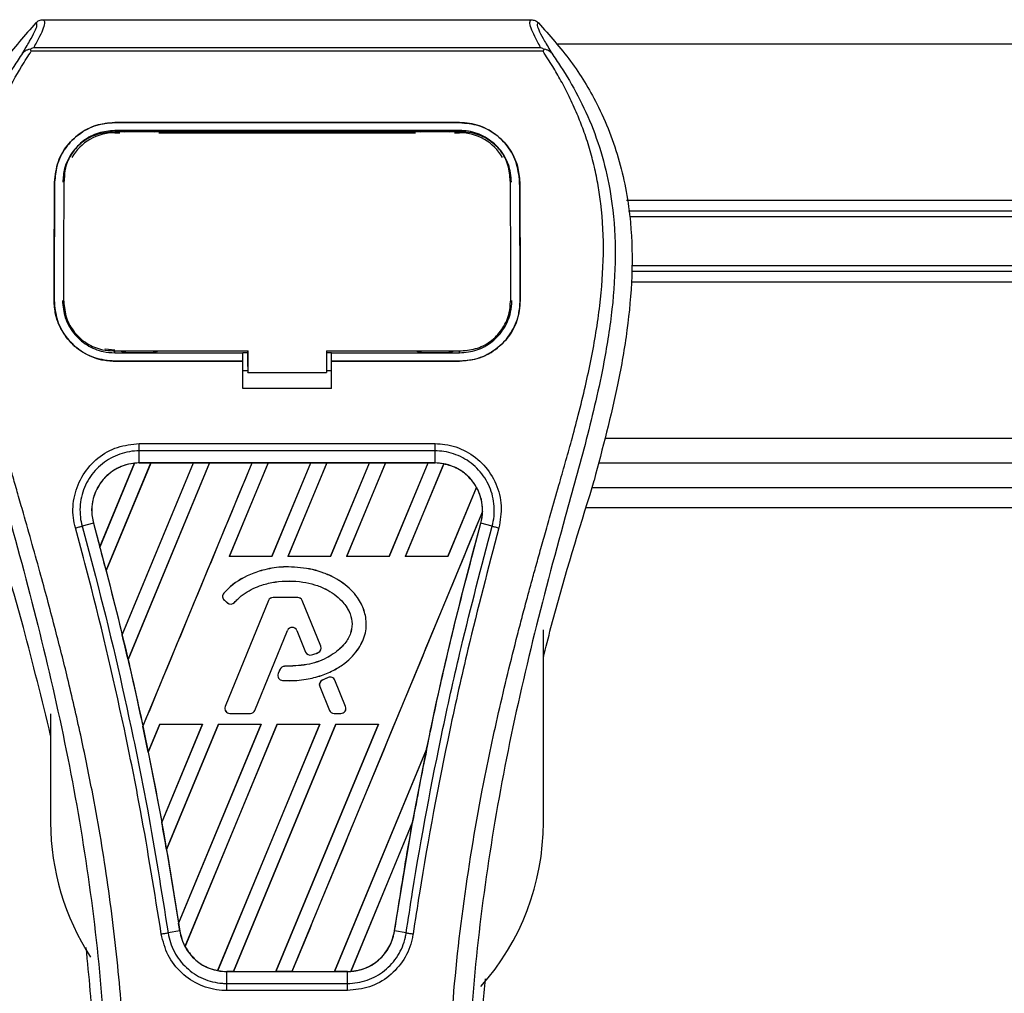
# Model space of a CAD drawing. Header units: millimetres. Extents: x 0 to 420, y 0 to 297.
# Tile 46 of 98: x 138.29 to 143.01, y 232.09 to 236.75. Entities that reach past the tile are written whole.
import ezdxf

# ---------------------------------------------------------------- set-up
doc = ezdxf.new("R2010")
doc.units = ezdxf.units.MM
doc.layers.add('QUOTE', color=174, linetype='Continuous')
doc.styles.add('SLDTEXTSTYLE3', font='TXT', dxfattribs={"width": 0.75})
doc.dimstyles.new('SLDDIMSTYLE0', dxfattribs={"dimtxt": 3, "dimasz": 3, "dimexe": 0, "dimexo": 0.0625, "dimgap": 0.75, "dimtad": 1, "dimlfac": 21.190584, "dimrnd": 1e-09, "dimzin": 12, "dimdsep": 46, "dimtxsty": 'SLDTEXTSTYLE3', "dimsah": 1, "dimcen": 0.09, "dimadec": 0, "dimazin": 3, "dimtfac": 1, "dimtdec": 3, "dimtofl": 0, "dimtmove": 0, "dimatfit": 3, "dimfxl": 0, "dimfrac": 2, "dimtolj": 1, "dimtzin": 12, "dimarcsym": 0})

# ---------------------------------------------------------------- blocks, each defined once
blk = doc.blocks.new('_D')
at = {"layer": 'QUOTE'}
for p, q in [((56.9914, 237.6899), (56.9914, 242.8459)), ((222.1591, 237.6899), (222.1591, 242.8459)), ((222.1591, 240.8459), (56.9914, 240.8459))]:
    blk.add_line(p, q, dxfattribs=at)
for points in [[(56.9914, 240.8459), (59.9914, 240.3459), (59.9914, 241.3459)], [(222.1591, 240.8459), (219.1591, 241.3459), (219.1591, 240.3459)]]:
    blk.add_solid(points, dxfattribs=at)
at = {"layer": 'QUOTE', "insert": (135.1419, 244.7131), "char_height": 3, "attachment_point": 1, "style": 'SLDTEXTSTYLE3'}
blk.add_mtext('3500', dxfattribs=at)

msp = doc.modelspace()

# ---------------------------------------------------------------- linework, layer by layer
at = {"color": 7, "linetype": 'Continuous', "lineweight": 25}
for p, q in [((138.40645, 236.75091), (140.74411, 236.75091)), ((207.17924, 236.63372), (140.86985, 236.63372)), ((138.34938, 236.6), (138.34492, 236.61009)), ((140.80058, 236.6), (138.34938, 236.6)), ((138.36181, 236.61843), (140.78881, 236.61843)), ((140.80577, 236.61021), (140.80058, 236.6)), ((138.74944, 236.25869), (140.40112, 236.25869)), ((138.74944, 236.25846), (138.74944, 236.25869)), ((140.40112, 236.25846), (138.74944, 236.25846)), ((140.40112, 236.25846), (140.40112, 236.25869)), ((140.40112, 236.22048), (138.74944, 236.22048)), ((138.74944, 236.20983), (138.77387, 236.20983)), ((138.75004, 236.21424), (138.74987, 236.21424)), ((138.95199, 236.2183), (138.78285, 236.2183)), ((138.96097, 236.20983), (140.18959, 236.20983)), ((140.36772, 236.2183), (140.19857, 236.2183)), ((140.3767, 236.20983), (140.40112, 236.20983)), ((138.46179, 235.97322), (138.46158, 235.97322)), ((138.50733, 235.98765), (138.50679, 235.97718)), ((138.50764, 235.99852), (138.50711, 235.9881)), ((140.64345, 235.98815), (140.64291, 235.99852)), ((140.64378, 235.97718), (140.64324, 235.98764)), ((140.68877, 235.97322), (140.68898, 235.97322)), ((206.84915, 235.88575), (141.19994, 235.88575)), ((150.84973, 235.83459), (141.2093, 235.83459)), ((150.81939, 235.8075), (141.21426, 235.8075)), ((150.81939, 235.57231), (141.22422, 235.57231)), ((150.84973, 235.54522), (141.22488, 235.54522)), ((206.82622, 235.49406), (141.22287, 235.49406)), ((138.45923, 235.40684), (138.45902, 235.40684)), ((138.50541, 235.40256), (138.50555, 235.4023)), ((140.64502, 235.40229), (140.64516, 235.40255)), ((140.69134, 235.40684), (140.69155, 235.40684)), ((138.74944, 235.1558), (138.74944, 235.16528)), ((139.23315, 235.16339), (139.23315, 235.16528)), ((139.38656, 235.09001), (139.38656, 235.1676)), ((139.38656, 235.16528), (139.38656, 235.06129)), ((139.76408, 235.16528), (140.40891, 235.16527)), ((139.76408, 235.16528), (139.76408, 235.06129)), ((140.0118, 235.16528), (140.0118, 235.16339)), ((140.40112, 235.1558), (140.40112, 235.16527)), ((138.74944, 235.1558), (139.36292, 235.1558)), ((138.74944, 235.1159), (138.74944, 235.1157)), ((138.74944, 235.1159), (139.36292, 235.1159)), ((139.36292, 235.1157), (138.74944, 235.1157)), ((138.78683, 235.15803), (138.94801, 235.15803)), ((139.36292, 235.15781), (139.38656, 235.15781)), ((139.36292, 235.11818), (139.36292, 235.1558)), ((139.36292, 234.98428), (139.36292, 235.1157)), ((139.76408, 235.15781), (139.78764, 235.15781)), ((139.78764, 235.1558), (140.40112, 235.1558)), ((139.78764, 235.11818), (139.78764, 235.1558)), ((139.78764, 235.1159), (140.40112, 235.1159)), ((139.78764, 234.98428), (139.78764, 235.1157)), ((140.40112, 235.1157), (139.78764, 235.1157)), ((140.20256, 235.15803), (140.36373, 235.15803)), ((140.40112, 235.1159), (140.40112, 235.1157)), ((139.36292, 235.07097), (139.38656, 235.07097)), ((139.38656, 235.09001), (139.38656, 235.0632)), ((139.76408, 235.07097), (139.78764, 235.07097)), ((139.38656, 235.06129), (139.38656, 235.0632)), ((139.38656, 235.06129), (139.76408, 235.06129)), ((139.78764, 234.98428), (139.36292, 234.98428)), ((206.95093, 234.74609), (141.09816, 234.74609)), ((138.86722, 234.72077), (140.28335, 234.72077)), ((138.86722, 234.62837), (138.86722, 234.6863)), ((140.28335, 234.6863), (138.86722, 234.6863)), ((140.28335, 234.62837), (140.28335, 234.6863)), ((138.67842, 234.22687), (138.84391, 234.62677)), ((138.84469, 234.62714), (138.67846, 234.22583)), ((138.7083, 234.1129), (138.92177, 234.62826)), ((138.92228, 234.62797), (138.70862, 234.11254)), ((139.12534, 234.62797), (138.78522, 233.80641)), ((138.78525, 233.8054), (139.12609, 234.62826)), ((139.20271, 234.62826), (138.81307, 233.6876)), ((138.81337, 233.68724), (139.20322, 234.62797)), ((140.28335, 234.62837), (138.86722, 234.62837)), ((138.86722, 234.62826), (138.86722, 234.62837)), ((138.86722, 234.62826), (138.92177, 234.62826)), ((138.88434, 233.36639), (139.40702, 234.62826)), ((138.92177, 234.62826), (138.92228, 234.62797)), ((139.12534, 234.62797), (138.92228, 234.62797)), ((139.12609, 234.62826), (139.12534, 234.62797)), ((139.12609, 234.62826), (139.20271, 234.62826)), ((139.20322, 234.62797), (139.20271, 234.62826)), ((139.40627, 234.62797), (139.20322, 234.62797)), ((139.48364, 234.62826), (139.29788, 234.1798)), ((139.29854, 234.18024), (139.48415, 234.62797)), ((139.40702, 234.62826), (139.40627, 234.62797)), ((139.40702, 234.62826), (139.48364, 234.62826)), ((139.48415, 234.62797), (139.48364, 234.62826)), ((139.68721, 234.62797), (139.48415, 234.62797)), ((139.68721, 234.62797), (139.50191, 234.18024)), ((139.5022, 234.1798), (139.68796, 234.62826)), ((139.76458, 234.62826), (139.57882, 234.1798)), ((139.57947, 234.18024), (139.76508, 234.62797)), ((139.68796, 234.62826), (139.68721, 234.62797)), ((139.68796, 234.62826), (139.76458, 234.62826)), ((139.76508, 234.62797), (139.76458, 234.62826)), ((139.96814, 234.62797), (139.76508, 234.62797)), ((139.96814, 234.62797), (139.78284, 234.18024)), ((139.78313, 234.1798), (139.96889, 234.62826)), ((140.04551, 234.62826), (139.85975, 234.1798)), ((139.86041, 234.18024), (140.04602, 234.62797)), ((139.96889, 234.62826), (139.96814, 234.62797)), ((139.96889, 234.62826), (140.04551, 234.62826)), ((140.04602, 234.62797), (140.04551, 234.62826)), ((140.24907, 234.62797), (140.04602, 234.62797)), ((140.24907, 234.62797), (140.06378, 234.18024)), ((140.06407, 234.1798), (140.24983, 234.62826)), ((140.32486, 234.62444), (140.14069, 234.1798)), ((140.14134, 234.18024), (140.32533, 234.62406)), ((140.24983, 234.62826), (140.24907, 234.62797)), ((140.24983, 234.62826), (140.28335, 234.62826)), ((140.28335, 234.62826), (140.28335, 234.62837)), ((206.98351, 234.62811), (141.06558, 234.62811)), ((140.48191, 234.5117), (140.34471, 234.18024)), ((140.345, 234.1798), (140.48236, 234.51142)), ((141.02612, 234.47794), (141.04493, 234.54366)), ((141.03534, 234.51014), (207.01375, 234.51014)), ((141.00784, 234.41575), (207.04125, 234.41575)), ((140.51123, 234.39614), (139.59847, 232.19254)), ((138.64731, 234.33971), (138.59326, 234.32561)), ((138.64772, 234.33982), (138.64731, 234.33971)), ((138.64772, 234.33982), (138.67842, 234.22687)), ((140.50285, 234.33982), (140.50325, 234.33971)), ((140.5573, 234.32561), (140.50325, 234.33971)), ((138.67846, 234.22583), (138.67842, 234.22687)), ((139.29854, 234.18024), (139.29788, 234.1798)), ((139.5022, 234.1798), (139.29788, 234.1798)), ((139.50191, 234.18024), (139.29854, 234.18024)), ((139.5022, 234.1798), (139.50191, 234.18024)), ((139.57947, 234.18024), (139.57882, 234.1798)), ((139.78313, 234.1798), (139.57882, 234.1798)), ((139.78284, 234.18024), (139.57947, 234.18024)), ((139.78313, 234.1798), (139.78284, 234.18024)), ((139.86041, 234.18024), (139.85975, 234.1798)), ((140.06407, 234.1798), (139.85975, 234.1798)), ((140.06378, 234.18024), (139.86041, 234.18024)), ((140.06407, 234.1798), (140.06378, 234.18024)), ((140.14134, 234.18024), (140.14069, 234.1798)), ((140.345, 234.1798), (140.14069, 234.1798)), ((140.34471, 234.18024), (140.14134, 234.18024)), ((140.345, 234.1798), (140.34471, 234.18024)), ((139.58098, 234.13057), (139.58098, 234.13074)), ((138.70862, 234.11254), (138.7083, 234.1129)), ((138.70862, 234.11254), (138.78522, 233.80641)), ((139.27198, 234.0044), (139.27185, 234.00451)), ((139.50785, 233.98391), (139.50785, 233.98407)), ((139.62581, 233.98407), (139.50785, 233.98407)), ((139.62581, 233.98391), (139.50785, 233.98391)), ((139.62581, 233.98391), (139.62581, 233.98407)), ((139.27463, 233.97056), (139.27453, 233.97043)), ((139.27453, 233.97043), (139.28995, 233.95756)), ((139.27463, 233.97056), (139.29006, 233.95769)), ((139.48573, 233.96921), (139.27847, 233.46157)), ((139.48588, 233.96915), (139.27862, 233.4615)), ((139.29006, 233.95769), (139.28995, 233.95756)), ((139.32315, 233.96034), (139.32328, 233.96023)), ((139.48588, 233.96915), (139.48573, 233.96921)), ((139.64778, 233.96915), (139.64793, 233.96921)), ((139.73677, 233.75119), (139.64778, 233.96915)), ((139.73692, 233.75125), (139.64793, 233.96921)), ((138.78525, 233.8054), (138.78522, 233.80641)), ((139.42101, 233.44357), (139.57707, 233.82582)), ((139.42116, 233.44351), (139.57723, 233.82576)), ((139.57707, 233.82582), (139.57723, 233.82576)), ((139.62162, 233.82582), (139.62146, 233.82576)), ((139.62146, 233.82576), (139.66351, 233.72276)), ((139.62162, 233.82582), (139.66367, 233.72282)), ((140.80224, 232.90565), (140.80224, 233.82898)), ((139.73677, 233.75119), (139.73692, 233.75125)), ((139.66367, 233.72282), (139.66351, 233.72276)), ((139.69254, 233.7091), (139.69259, 233.70894)), ((139.72383, 233.72028), (139.7239, 233.72013)), ((138.81337, 233.68724), (138.81307, 233.6876)), ((139.56298, 233.65423), (139.56298, 233.6544)), ((139.54096, 233.63973), (139.53253, 233.61959)), ((139.53268, 233.61952), (139.53253, 233.61959)), ((139.54111, 233.63967), (139.53268, 233.61952)), ((139.54111, 233.63967), (139.54096, 233.63973)), ((139.55319, 233.58668), (139.55318, 233.58651)), ((139.73116, 233.55751), (139.73101, 233.55745)), ((139.73101, 233.55745), (139.77753, 233.44351)), ((139.73116, 233.55751), (139.77768, 233.44357)), ((139.77214, 233.60064), (139.7437, 233.58843)), ((139.74376, 233.58828), (139.7437, 233.58843)), ((139.7722, 233.60049), (139.74376, 233.58828)), ((139.7722, 233.60049), (139.77214, 233.60064)), ((139.80353, 233.58766), (139.80369, 233.58772)), ((139.85504, 233.4615), (139.80353, 233.58766)), ((139.85519, 233.46157), (139.80369, 233.58772)), ((138.4427, 233.42731), (138.4427, 232.90565)), ((139.27862, 233.4615), (139.27847, 233.46157)), ((139.30058, 233.42881), (139.39904, 233.42881)), ((139.30058, 233.42881), (139.30058, 233.42865)), ((139.30058, 233.42865), (139.39904, 233.42865)), ((139.39904, 233.42881), (139.39904, 233.42865)), ((139.42101, 233.44357), (139.42116, 233.44351)), ((139.77768, 233.44357), (139.77753, 233.44351)), ((139.79965, 233.42881), (139.83308, 233.42881)), ((139.79965, 233.42881), (139.79965, 233.42865)), ((139.79965, 233.42865), (139.83308, 233.42865)), ((139.83308, 233.42881), (139.83308, 233.42865)), ((139.85504, 233.4615), (139.85519, 233.46157)), ((138.88434, 233.36639), (138.88433, 233.36747)), ((138.96558, 233.37756), (138.90991, 233.24314)), ((138.91021, 233.24274), (138.96587, 233.37713)), ((138.96558, 233.37756), (139.1699, 233.37756)), ((138.96558, 233.37756), (138.96587, 233.37713)), ((138.96587, 233.37713), (139.16927, 233.37713)), ((138.97478, 232.9065), (139.1699, 233.37756)), ((139.16927, 233.37713), (138.97479, 232.90776)), ((139.24652, 233.37756), (138.9978, 232.7771)), ((138.99813, 232.77662), (139.2468, 233.37713)), ((139.0554, 232.42289), (139.45083, 233.37756)), ((139.4502, 233.37713), (139.05544, 232.42446)), ((139.52745, 233.37756), (139.08595, 232.31169)), ((139.08646, 232.31137), (139.52774, 233.37713)), ((139.16927, 233.37713), (139.1699, 233.37756)), ((139.73113, 233.37713), (139.24216, 232.19716)), ((139.24266, 232.19674), (139.73177, 233.37756)), ((139.24652, 233.37756), (139.45083, 233.37756)), ((139.24652, 233.37756), (139.2468, 233.37713)), ((139.2468, 233.37713), (139.4502, 233.37713)), ((139.80839, 233.37756), (139.31754, 232.19254)), ((139.31834, 232.19285), (139.80867, 233.37713)), ((139.4502, 233.37713), (139.45083, 233.37756)), ((140.01207, 233.37713), (139.52131, 232.19285)), ((139.52185, 232.19254), (140.0127, 233.37756)), ((139.52745, 233.37756), (139.73177, 233.37756)), ((139.52745, 233.37756), (139.52774, 233.37713)), ((139.52774, 233.37713), (139.73113, 233.37713)), ((139.73113, 233.37713), (139.73177, 233.37756)), ((139.80839, 233.37756), (140.0127, 233.37756)), ((139.80839, 233.37756), (139.80867, 233.37713)), ((139.80867, 233.37713), (140.01207, 233.37713)), ((140.01207, 233.37713), (140.0127, 233.37756)), ((138.91021, 233.24274), (138.90991, 233.24314)), ((138.91021, 233.24274), (138.97479, 232.90776)), ((140.24329, 233.25715), (139.80224, 232.19285)), ((139.80279, 232.19254), (140.24327, 233.25597)), ((138.97478, 232.9065), (138.97479, 232.90776)), ((140.17629, 232.90928), (139.87962, 232.19305)), ((139.88044, 232.19342), (140.17546, 232.90606)), ((140.08946, 232.38686), (140.17546, 232.90606)), ((138.99813, 232.77662), (138.9978, 232.7771)), ((138.99813, 232.77662), (139.05544, 232.42446)), ((139.06069, 232.3868), (139.00525, 232.37771)), ((139.06082, 232.38682), (139.06069, 232.3868)), ((140.08946, 232.38686), (140.08988, 232.3868)), ((140.14531, 232.37771), (140.08988, 232.3868)), ((139.28625, 232.19254), (139.28625, 232.19244)), ((139.31754, 232.19254), (139.28625, 232.19254)), ((139.28625, 232.13541), (139.28625, 232.19244)), ((139.28625, 232.19244), (139.86432, 232.19244)), ((139.31754, 232.19254), (139.31834, 232.19285)), ((139.31834, 232.19285), (139.52131, 232.19285)), ((139.52131, 232.19285), (139.52185, 232.19254)), ((139.59847, 232.19254), (139.52185, 232.19254)), ((139.59847, 232.19254), (139.59927, 232.19285)), ((139.59927, 232.19285), (139.80224, 232.19285)), ((139.80224, 232.19285), (139.80279, 232.19254)), ((139.86432, 232.19254), (139.80279, 232.19254)), ((139.86432, 232.19254), (139.86432, 232.19244)), ((139.86432, 232.13541), (139.86432, 232.19244)), ((139.86432, 232.10151), (139.28624, 232.10151)), ((139.28625, 232.13541), (139.86432, 232.13541))]:
    msp.add_line(p, q, dxfattribs=at)
at = {"color": 7, "linetype": 'Continuous', "lineweight": 25, "flags": 128}
for points in [[(138.74408, 236.21424), (138.74945, 236.21424), (138.74987, 236.21424)], [(138.70225, 235.17473), (138.70325, 235.17453), (138.74944, 235.16998)], [(138.74165, 235.16528), (139.05369, 235.16528), (139.38656, 235.16528)]]:
    msp.add_lwpolyline(points, dxfattribs=at)
at = {"color": 7, "linetype": 'Continuous', "lineweight": 25}
for centre, radius, start, end in [((138.74944, 235.97305), 0.23678, 90, 150.11501), ((140.40112, 235.97305), 0.23678, 29.88499, 90), ((138.86722, 234.40033), 0.22792, 90, 95.67248), ((140.28335, 234.40033), 0.22792, 79.50442, 90), ((140.28335, 234.40033), 0.22792, 358.9448, 29.16926), ((122.71698, 229.94797), 16.5248, 14.59831, 15.003317), ((139.28983, 233.98877), 0.02389, 138.8059, 230.16689), ((139.28983, 233.98877), 0.02373, 138.8059, 230.16689), ((139.50785, 233.96018), 0.02389, 90, 157.79071), ((139.50785, 233.96018), 0.02373, 90, 157.79071), ((139.62581, 233.96018), 0.02389, 22.20929, 90), ((139.62581, 233.96018), 0.02373, 22.20929, 90), ((139.30525, 233.97591), 0.02389, 230.16689, 318.97709), ((139.30525, 233.97591), 0.02373, 230.16689, 318.97709), ((139.59934, 233.81673), 0.02406, 22.20926, 157.79071), ((139.59934, 233.81673), 0.02389, 22.20926, 157.79071), ((122.71698, 229.94797), 16.5248, 13.079561, 13.499245), ((139.7148, 233.74222), 0.02373, 292.3787, 22.20929), ((139.7148, 233.74222), 0.02389, 292.3787, 22.20929), ((139.68563, 233.73179), 0.02389, 202.20926, 286.93498), ((139.68563, 233.73179), 0.02373, 202.20926, 286.93498), ((139.563, 233.63051), 0.02389, 90.035, 157.29049), ((139.563, 233.63051), 0.02373, 90.035, 157.29049), ((139.55456, 233.61036), 0.02389, 157.29049, 266.67135), ((139.55456, 233.61036), 0.02373, 157.29049, 266.67135), ((139.75313, 233.56648), 0.02389, 113.24584, 202.20927), ((139.75313, 233.56648), 0.02373, 113.24584, 202.20927), ((139.78157, 233.57869), 0.02389, 22.20926, 113.24584), ((139.78157, 233.57869), 0.02373, 22.20926, 113.24584), ((139.30058, 233.45254), 0.02389, 157.79071, 270), ((139.30058, 233.45254), 0.02373, 157.79071, 270), ((139.39904, 233.45254), 0.02373, 270, 337.79071), ((139.39904, 233.45254), 0.02389, 270, 337.79071), ((139.79965, 233.45254), 0.02389, 202.20927, 270), ((139.79965, 233.45254), 0.02373, 202.20927, 270), ((139.83308, 233.45254), 0.02389, 270, 22.20926), ((139.83308, 233.45254), 0.02373, 270, 22.20926), ((122.71698, 229.94797), 16.5248, 11.50231, 11.938732), ((156.43359, 229.94797), 16.5248, 168.452296, 169.676611), ((139.62247, 232.90565), 1.17977, 180, 213.07608), ((122.71698, 229.94797), 16.5248, 9.857872, 10.313596), ((139.62247, 232.90565), 1.17977, 318.29309, 0), ((122.71698, 229.94797), 16.5248, 8.487123, 8.613574), ((139.28625, 232.42046), 0.22792, 188.48712, 208.50561), ((139.28625, 232.42046), 0.22792, 258.97515, 270), ((139.86432, 232.42046), 0.22792, 270, 273.84823)]:
    msp.add_arc(centre, radius, start, end, dxfattribs=at)
for centre, major_axis, start_param, end_param in [((139.04072, 234.32847), (0.34702, -0.14374), 2.4758381, 2.4783482), ((140.15758, 234.45243), (0.25156, -0.1042), 1.2366218, 1.2388756), ((140.38019, 234.36022), (0.1937, -0.08023), 1.3956244, 1.3981763), ((140.07766, 234.48553), (0.4114, -0.17041), 0.2126997, 0.2177966), ((151.2522, 232.09418), (10.36357, -4.29273), 3.4705541, 3.4706731), ((171.58372, 223.67258), (30.30257, -12.55174), 3.2646071, 3.2647237), ((108.18431, 235.9676), (29.06756, -12.04018), 0.3187494, 0.3188063), ((139.19004, 232.46031), (0.19243, -0.07971), 4.5226294, 4.5255134), ((139.41265, 232.3681), (0.25283, -0.10472), 4.3691473, 4.3715621), ((139.69281, 232.4915), (0.34305, -0.1421), 5.5949939, 5.5976427)]:
    msp.add_ellipse(centre, major_axis=major_axis, ratio=0.8660474, start_param=start_param, end_param=end_param, dxfattribs=at)
for points, knots in [([(138.37233, 236.73641), (138.31898, 236.67655), (138.21233, 236.55688), (138.07628, 236.33508), (137.97561, 236.07467), (137.92524, 235.79411), (137.9204, 235.52238), (137.94438, 235.26464), (138.00186, 234.93674), (138.06476, 234.69849), (138.10564, 234.54366)], [0, 0, 0, 0, 0.1031683, 0.2062443, 0.3333907, 0.460684, 0.5714271, 0.6826455, 0.793763, 1, 1, 1, 1]), ([(138.30801, 236.59046), (138.31977, 236.61044), (138.34339, 236.65055), (138.36786, 236.69499), (138.38069, 236.72671), (138.37512, 236.73318), (138.37233, 236.73641)], [0, 0, 0, 0, 0.2487274, 0.4994989, 0.7492786, 1, 1, 1, 1]), ([(138.40645, 236.75091), (138.4096, 236.74779), (138.4159, 236.74154), (138.40908, 236.71283), (138.39177, 236.6728), (138.37175, 236.63647), (138.36181, 236.61843)], [0, 0, 0, 0, 0.2575936, 0.5147329, 0.7591509, 1, 1, 1, 1]), ([(138.37233, 236.73641), (138.37466, 236.73857), (138.37932, 236.7429), (138.38779, 236.74738), (138.39691, 236.75038), (138.40326, 236.75073), (138.40645, 236.75091)], [0, 0, 0, 0, 0.2491591, 0.4999762, 0.7491747, 1, 1, 1, 1]), ([(140.78881, 236.61844), (140.77908, 236.6366), (140.75965, 236.67284), (140.74226, 236.71279), (140.73485, 236.7415), (140.74102, 236.74777), (140.74411, 236.75091)], [0, 0, 0, 0, 0.2424224, 0.4838284, 0.7414574, 1, 1, 1, 1]), ([(140.74411, 236.75091), (140.75045, 236.75018), (140.75998, 236.74907), (140.77124, 236.74288), (140.7759, 236.73857), (140.77824, 236.73641)], [0, 0, 0, 0, 0.4987145, 0.7487494, 1, 1, 1, 1]), ([(140.77824, 236.73641), (140.7754, 236.73321), (140.76972, 236.72682), (140.78219, 236.69551), (140.80664, 236.65113), (140.83055, 236.61074), (140.84254, 236.59048)], [0, 0, 0, 0, 0.2514408, 0.5015673, 0.7498635, 1, 1, 1, 1]), ([(140.77824, 236.73641), (140.83159, 236.67655), (140.93823, 236.55688), (141.07429, 236.33508), (141.17496, 236.07467), (141.22533, 235.79411), (141.23017, 235.52238), (141.20618, 235.26464), (141.1487, 234.93674), (141.0858, 234.69849), (141.04493, 234.54366)], [0, 0, 0, 0, 0.1031668, 0.2062413, 0.3333882, 0.460682, 0.5714255, 0.6826443, 0.7937622, 1, 1, 1, 1]), ([(138.30798, 236.59043), (138.29387, 236.56987), (138.25117, 236.50764), (138.1808, 236.38869), (138.10747, 236.22899), (138.05116, 236.0546), (138.01233, 235.85105), (137.99906, 235.61945), (138.01589, 235.36544), (138.06198, 235.07116), (138.14029, 234.73943), (138.26474, 234.29641), (138.40378, 233.77719), (138.53774, 233.17746), (138.63859, 232.57173), (138.70294, 231.96117), (138.71028, 231.55258), (138.71395, 231.34835)], [0, 0, 0, 0, 0.0171315, 0.0518789, 0.0867888, 0.1216172, 0.1567305, 0.2033881, 0.2503481, 0.2972709, 0.3674165, 0.4376773, 0.5502447, 0.6628473, 0.7753466, 0.8877074, 1, 1, 1, 1]), ([(138.80797, 231.34522), (138.80615, 231.48368), (138.80244, 231.76664), (138.76933, 232.19675), (138.71726, 232.63073), (138.65281, 233.00767), (138.58663, 233.32866), (138.52788, 233.58489), (138.46365, 233.83946), (138.39278, 234.10257), (138.33179, 234.31909), (138.28682, 234.47585), (138.26409, 234.55567), (138.24273, 234.63093), (138.22421, 234.69651), (138.206, 234.76217), (138.18981, 234.82356), (138.17311, 234.88893), (138.15775, 234.95177), (138.1437, 235.01207), (138.13097, 235.06981), (138.10982, 235.17211), (138.08504, 235.31497), (138.0639, 235.5036), (138.05814, 235.68774), (138.06961, 235.87112), (138.1015, 236.05037), (138.15304, 236.22392), (138.22287, 236.38633), (138.28413, 236.4963), (138.32668, 236.5651), (138.34198, 236.58862), (138.34938, 236.6)], [0, 0, 0, 0, 0.0757702, 0.1548571, 0.2359051, 0.3148505, 0.3639911, 0.4151955, 0.4586591, 0.5076202, 0.5642678, 0.5817192, 0.5968623, 0.6096795, 0.624536, 0.6341631, 0.6469813, 0.6592987, 0.6711121, 0.6824202, 0.6932232, 0.7035232, 0.739704, 0.7727671, 0.8079075, 0.8413785, 0.8748477, 0.9102013, 0.9450667, 0.9801292, 0.9903909, 1, 1, 1, 1]), ([(138.34484, 236.61007), (138.34455, 236.61002), (138.33953, 236.6091), (138.33001, 236.60634), (138.31757, 236.59994), (138.31118, 236.5936), (138.30801, 236.59046)], [0, 0, 0, 0, 0.0200108, 0.3469957, 0.676674, 1, 1, 1, 1]), ([(138.34475, 236.61018), (138.3502, 236.61316), (138.35574, 236.61619), (138.3617, 236.61839), (138.36181, 236.61844)], [0, 0, 0, 0, 0.9812431, 1, 1, 1, 1]), ([(140.3426, 231.34522), (140.346, 231.53716), (140.35282, 231.92097), (140.41219, 232.49396), (140.49412, 232.99785), (140.58655, 233.43433), (140.65348, 233.70958), (140.70039, 233.88963), (140.72238, 233.97223), (140.74401, 234.05187), (140.76553, 234.12977), (140.7881, 234.21044), (140.81261, 234.29719), (140.84243, 234.40149), (140.87414, 234.51219), (140.90692, 234.62774), (140.93864, 234.73956), (140.97127, 234.8631), (141.00311, 234.99349), (141.04088, 235.16796), (141.07579, 235.37791), (141.09441, 235.62763), (141.08583, 235.82027), (141.06543, 235.95859), (141.04723, 236.04694), (141.02378, 236.13565), (140.99606, 236.22007), (140.96333, 236.30326), (140.92709, 236.38264), (140.88769, 236.45884), (140.84509, 236.53182), (140.81615, 236.57616), (140.80058, 236.6)], [0, 0, 0, 0, 0.10501624, 0.21000012, 0.3148093, 0.38417565, 0.45402283, 0.46974914, 0.48595735, 0.50078255, 0.51489215, 0.53016847, 0.54660973, 0.56420695, 0.58951768, 0.60961461, 0.62993527, 0.65313231, 0.67956677, 0.7034488, 0.75098221, 0.79627837, 0.84125889, 0.85770847, 0.87473965, 0.89224616, 0.91011436, 0.92619338, 0.9450023, 0.96297697, 0.98008872, 1, 1, 1, 1]), ([(140.84258, 236.59044), (140.85669, 236.56988), (140.89939, 236.50764), (140.96976, 236.38869), (141.0431, 236.22899), (141.09941, 236.0546), (141.13824, 235.85105), (141.15151, 235.61945), (141.13468, 235.36544), (141.08859, 235.07116), (141.01027, 234.73943), (140.88582, 234.29641), (140.74679, 233.77719), (140.61283, 233.17746), (140.51197, 232.57173), (140.44763, 231.96117), (140.44029, 231.55258), (140.43662, 231.34835)], [0, 0, 0, 0, 0.0171351, 0.0518824, 0.0867922, 0.1216204, 0.1567336, 0.2033911, 0.2503509, 0.2972735, 0.3674188, 0.4376794, 0.5502464, 0.6628485, 0.7753474, 0.8877078, 1, 1, 1, 1]), ([(140.78881, 236.61844), (140.78892, 236.6184), (140.7951, 236.61632), (140.80048, 236.61324), (140.80577, 236.61021)], [0, 0, 0, 0, 0.0189016, 1, 1, 1, 1]), ([(140.84254, 236.59048), (140.83938, 236.59361), (140.83299, 236.59995), (140.82055, 236.60635), (140.81104, 236.6091), (140.80604, 236.61002), (140.80576, 236.61007)], [0, 0, 0, 0, 0.3236146, 0.6535901, 0.9808697, 1, 1, 1, 1]), ([(138.46158, 235.97322), (138.46524, 236.00667), (138.47255, 236.07356), (138.52593, 236.16121), (138.60362, 236.22578), (138.68408, 236.25541), (138.7335, 236.25789), (138.74944, 236.25869)], [0, 0, 0, 0, 0.2254673, 0.45085364, 0.67736923, 0.89591171, 1, 1, 1, 1]), ([(138.74944, 236.25846), (138.71888, 236.25561), (138.65782, 236.2499), (138.57559, 236.20583), (138.50978, 236.13914), (138.4691, 236.05761), (138.46403, 235.99899), (138.46179, 235.97322)], [0, 0, 0, 0, 0.1986654, 0.3969886, 0.6042242, 0.8260387, 1, 1, 1, 1]), ([(140.40112, 236.25869), (140.43176, 236.25582), (140.49297, 236.2501), (140.57545, 236.2058), (140.6413, 236.13881), (140.68176, 236.05722), (140.68678, 235.99881), (140.68898, 235.97322)], [0, 0, 0, 0, 0.1991311, 0.3979316, 0.6058895, 0.8273797, 1, 1, 1, 1]), ([(140.68877, 235.97322), (140.68511, 236.00667), (140.67779, 236.07357), (140.62436, 236.16116), (140.54668, 236.22568), (140.46628, 236.25521), (140.41696, 236.25767), (140.40112, 236.25846)], [0, 0, 0, 0, 0.2256595, 0.4512475, 0.6779682, 0.8966264, 1, 1, 1, 1]), ([(138.74944, 236.22048), (138.72283, 236.21797), (138.66964, 236.21298), (138.59811, 236.17429), (138.54133, 236.11604), (138.50666, 236.04549), (138.50246, 235.99516), (138.50061, 235.97305)], [0, 0, 0, 0, 0.2000051, 0.3997225, 0.6073327, 0.8275308, 1, 1, 1, 1]), ([(138.74408, 236.21424), (138.7176, 236.21185), (138.66464, 236.20706), (138.59404, 236.16916), (138.54066, 236.11266), (138.51178, 236.04859), (138.50862, 236.00533), (138.50733, 235.98765)], [0, 0, 0, 0, 0.2128654, 0.4257218, 0.6387225, 0.8523499, 1, 1, 1, 1]), ([(140.40648, 236.21424), (140.4047, 236.21424), (140.21586, 236.21397), (139.6637, 236.21429), (139.11334, 236.21426), (138.75004, 236.21424)], [0, 0, 0, 0, 0.0032392, 0.3420114, 1, 1, 1, 1]), ([(138.78285, 236.2183), (138.78542, 236.2181), (138.79014, 236.21773), (138.79408, 236.21533), (138.79588, 236.21423)], [0, 0, 0, 0, 0.5442305, 1, 1, 1, 1]), ([(138.9387, 236.21422), (138.94108, 236.21555), (138.94521, 236.21786), (138.94998, 236.21817), (138.95199, 236.2183)], [0, 0, 0, 0, 0.5788371, 1, 1, 1, 1]), ([(140.19857, 236.2183), (140.20114, 236.2181), (140.20588, 236.21773), (140.20984, 236.21531), (140.21165, 236.21421)], [0, 0, 0, 0, 0.5420065, 1, 1, 1, 1]), ([(140.35444, 236.21423), (140.35682, 236.21556), (140.36094, 236.21786), (140.36571, 236.21817), (140.36772, 236.2183)], [0, 0, 0, 0, 0.5782449, 1, 1, 1, 1]), ([(140.64995, 235.97305), (140.64686, 236.00199), (140.64067, 236.05986), (140.59462, 236.13583), (140.52755, 236.19176), (140.458, 236.21757), (140.41516, 236.21976), (140.40112, 236.22048)], [0, 0, 0, 0, 0.2255211, 0.4509943, 0.6767202, 0.8940147, 1, 1, 1, 1]), ([(140.64324, 235.98764), (140.64051, 236.01377), (140.63507, 236.06603), (140.59363, 236.13445), (140.53287, 236.18493), (140.46663, 236.21072), (140.42334, 236.21326), (140.40648, 236.21424)], [0, 0, 0, 0, 0.2177322, 0.4355788, 0.6507548, 0.8640725, 1, 1, 1, 1]), ([(138.45902, 235.40684), (138.45917, 235.45431), (138.45953, 235.57314), (138.4603, 235.76279), (138.46115, 235.90301), (138.46158, 235.97322)], [0, 0, 0, 0, 0.249392, 0.6241438, 1, 1, 1, 1]), ([(138.46179, 235.97322), (138.46124, 235.87997), (138.4604, 235.73983), (138.45967, 235.55007), (138.45938, 235.4546), (138.45923, 235.40684)], [0, 0, 0, 0, 0.4985433, 0.7491675, 1, 1, 1, 1]), ([(138.50555, 235.4023), (138.50555, 235.40378), (138.50573, 235.49374), (138.50605, 235.63441), (138.50664, 235.82306), (138.50706, 235.92814), (138.50731, 235.98276), (138.50733, 235.98765)], [0, 0, 0, 0, 0.0075194, 0.4566651, 0.7153557, 0.9745252, 1, 1, 1, 1]), ([(140.64324, 235.98764), (140.64326, 235.98276), (140.64366, 235.89232), (140.64419, 235.75008), (140.64469, 235.56062), (140.64491, 235.45661), (140.64501, 235.40377), (140.64502, 235.40229)], [0, 0, 0, 0, 0.0254662, 0.4713629, 0.7317873, 0.9924644, 1, 1, 1, 1]), ([(140.69134, 235.40684), (140.69119, 235.45432), (140.69082, 235.57315), (140.69006, 235.76283), (140.6892, 235.90302), (140.68877, 235.97322)], [0, 0, 0, 0, 0.2493778, 0.6241217, 1, 1, 1, 1]), ([(140.68898, 235.97322), (140.68954, 235.87994), (140.69037, 235.73978), (140.6911, 235.55004), (140.6914, 235.45458), (140.69155, 235.40684)], [0, 0, 0, 0, 0.4985836, 0.7491897, 1, 1, 1, 1]), ([(138.74944, 235.1157), (138.71686, 235.11889), (138.6517, 235.12529), (138.56482, 235.17512), (138.49916, 235.24848), (138.46396, 235.33041), (138.46044, 235.38483), (138.45902, 235.40684)], [0, 0, 0, 0, 0.21341182, 0.42681727, 0.64048529, 0.85457431, 1, 1, 1, 1]), ([(138.45923, 235.40684), (138.46235, 235.37417), (138.46858, 235.30884), (138.51859, 235.22156), (138.59232, 235.15574), (138.67402, 235.12087), (138.728, 235.11732), (138.74944, 235.1159)], [0, 0, 0, 0, 0.2152728, 0.4305775, 0.6450792, 0.8589771, 1, 1, 1, 1]), ([(138.49889, 235.40676), (138.50162, 235.37854), (138.50706, 235.3221), (138.55035, 235.24674), (138.61412, 235.18999), (138.6846, 235.16004), (138.73107, 235.157), (138.74944, 235.1558)], [0, 0, 0, 0, 0.2155433, 0.4311178, 0.6459265, 0.8599501, 1, 1, 1, 1]), ([(138.50555, 235.4023), (138.50812, 235.3756), (138.51327, 235.32221), (138.55419, 235.25095), (138.61447, 235.19735), (138.68086, 235.16924), (138.7245, 235.1664), (138.74165, 235.16528)], [0, 0, 0, 0, 0.2161227, 0.4322836, 0.6474825, 0.8614599, 1, 1, 1, 1]), ([(140.69155, 235.40684), (140.68843, 235.37416), (140.68219, 235.30879), (140.63217, 235.22143), (140.55836, 235.15556), (140.47658, 235.12067), (140.42257, 235.11711), (140.40112, 235.1157)], [0, 0, 0, 0, 0.2152168, 0.4304623, 0.6450993, 0.8590403, 1, 1, 1, 1]), ([(140.40112, 235.1159), (140.43368, 235.1191), (140.4988, 235.12549), (140.5856, 235.17529), (140.65121, 235.24857), (140.6864, 235.33044), (140.68992, 235.38483), (140.69134, 235.40684)], [0, 0, 0, 0, 0.21342983, 0.42685587, 0.64034809, 0.85449046, 1, 1, 1, 1]), ([(140.40112, 235.1558), (140.42923, 235.15856), (140.48544, 235.16407), (140.56037, 235.20705), (140.617, 235.27031), (140.64737, 235.34092), (140.65043, 235.38782), (140.65167, 235.40676)], [0, 0, 0, 0, 0.2134822, 0.4269583, 0.6406207, 0.8548221, 1, 1, 1, 1]), ([(140.40891, 235.16527), (140.43535, 235.16787), (140.48822, 235.17306), (140.55873, 235.21351), (140.61211, 235.27307), (140.6409, 235.33979), (140.64383, 235.38423), (140.64502, 235.40229)], [0, 0, 0, 0, 0.212876, 0.4257362, 0.6390345, 0.8533124, 1, 1, 1, 1]), ([(138.78683, 235.15803), (138.78538, 235.15929), (138.78293, 235.16141), (138.78028, 235.16383), (138.77906, 235.16499), (138.77875, 235.16528)], [0, 0, 0, 0, 0.5217125, 0.8781434, 1, 1, 1, 1]), ([(138.80348, 235.16528), (138.80308, 235.16476), (138.80105, 235.16215), (138.79526, 235.15904), (138.78974, 235.15837), (138.78683, 235.15803)], [0, 0, 0, 0, 0.1064229, 0.5308645, 1, 1, 1, 1]), ([(138.94801, 235.15803), (138.94539, 235.15831), (138.94016, 235.15887), (138.93433, 235.16179), (138.93204, 235.16455), (138.93143, 235.16528)], [0, 0, 0, 0, 0.4233453, 0.8466836, 1, 1, 1, 1]), ([(138.95608, 235.16528), (138.95577, 235.16499), (138.95443, 235.16369), (138.95175, 235.16127), (138.9493, 235.15914), (138.94801, 235.15803)], [0, 0, 0, 0, 0.1217656, 0.5374861, 1, 1, 1, 1]), ([(140.20256, 235.15803), (140.2011, 235.15929), (140.19866, 235.16141), (140.196, 235.16383), (140.19479, 235.16498), (140.19448, 235.16527)], [0, 0, 0, 0, 0.522407, 0.8793122, 1, 1, 1, 1]), ([(140.2192, 235.16527), (140.2188, 235.16475), (140.21677, 235.16215), (140.21099, 235.15904), (140.20546, 235.15837), (140.20256, 235.15803)], [0, 0, 0, 0, 0.1058158, 0.5305457, 1, 1, 1, 1]), ([(140.36373, 235.15803), (140.36112, 235.15831), (140.35588, 235.15887), (140.35006, 235.16179), (140.34777, 235.16454), (140.34717, 235.16527)], [0, 0, 0, 0, 0.4236642, 0.8473213, 1, 1, 1, 1]), ([(140.37179, 235.16527), (140.37149, 235.16498), (140.37015, 235.16368), (140.36747, 235.16127), (140.36502, 235.15914), (140.36373, 235.15803)], [0, 0, 0, 0, 0.1204858, 0.5368121, 1, 1, 1, 1]), ([(138.56119, 234.31696), (138.55756, 234.33307), (138.54606, 234.3841), (138.55197, 234.47393), (138.59317, 234.57472), (138.66552, 234.65545), (138.76035, 234.71022), (138.83161, 234.71725), (138.86722, 234.72077)], [0, 0, 0, 0, 0.0848238, 0.2686633, 0.4522096, 0.6351901, 0.8176699, 1, 1, 1, 1]), ([(140.28335, 234.72077), (140.29932, 234.72003), (140.35089, 234.71765), (140.43536, 234.6885), (140.52155, 234.62193), (140.58019, 234.53025), (140.60774, 234.42357), (140.5955, 234.3525), (140.58938, 234.31698)], [0, 0, 0, 0, 0.0821547, 0.26514, 0.4486711, 0.632499, 0.8163009, 1, 1, 1, 1]), ([(138.86722, 234.6863), (138.86722, 234.6863), (138.83557, 234.6863), (138.77172, 234.67547), (138.687, 234.62855), (138.62222, 234.55607), (138.5849, 234.46605), (138.58045, 234.3859), (138.58935, 234.33984), (138.59326, 234.32561), (138.59326, 234.32561)], [0, 0, 0, 0, 0.0000054, 0.1821036, 0.3644363, 0.5473941, 0.7310397, 0.9150665, 0.9999946, 1, 1, 1, 1]), ([(140.5573, 234.32561), (140.5573, 234.32561), (140.56577, 234.35643), (140.57228, 234.42147), (140.54924, 234.51633), (140.49616, 234.59826), (140.41914, 234.65784), (140.34365, 234.68284), (140.2976, 234.6863), (140.28335, 234.6863), (140.28335, 234.6863)], [0, 0, 0, 0, 0.0000054, 0.1839433, 0.3678851, 0.5517436, 0.7351758, 0.9179546, 0.9999946, 1, 1, 1, 1]), ([(138.84391, 234.62677), (138.84145, 234.62649), (138.81368, 234.62334), (138.7616, 234.60687), (138.70697, 234.56608), (138.66587, 234.5127), (138.64058, 234.44943), (138.63714, 234.38609), (138.64527, 234.35051), (138.64772, 234.33982)], [0, 0, 0, 0, 0.0188532, 0.212821, 0.4068166, 0.5283578, 0.7224596, 0.9165622, 1, 1, 1, 1]), ([(138.86722, 234.62837), (138.84963, 234.62719), (138.81461, 234.62484), (138.7649, 234.60624), (138.72064, 234.57771), (138.68409, 234.5396), (138.65713, 234.49424), (138.64141, 234.44394), (138.63676, 234.39113), (138.6438, 234.35681), (138.64731, 234.33971)], [0, 0, 0, 0, 0.1256962, 0.2503257, 0.3752801, 0.5004409, 0.6251501, 0.7500378, 0.8754735, 1, 1, 1, 1]), ([(139.40627, 234.62797), (139.31934, 234.41791), (139.14545, 233.99775), (138.97138, 233.57758), (138.88433, 233.36747)], [0, 0, 0, 0, 0.499922, 1, 1, 1, 1]), ([(140.50325, 234.33971), (140.50678, 234.35692), (140.51362, 234.39026), (140.50944, 234.4414), (140.49923, 234.47619), (140.48435, 234.50969), (140.46494, 234.54148), (140.42874, 234.57859), (140.38473, 234.60669), (140.33535, 234.62495), (140.30057, 234.62723), (140.28335, 234.62837)], [0, 0, 0, 0, 0.1252996, 0.2427415, 0.3633756, 0.383202, 0.5053593, 0.6278262, 0.7514156, 0.8768992, 1, 1, 1, 1]), ([(140.48191, 234.5117), (140.48142, 234.51257), (140.47305, 234.52733), (140.44779, 234.56169), (140.39588, 234.60407), (140.34825, 234.61757), (140.32533, 234.62406)], [0, 0, 0, 0, 0.015125, 0.2568329, 0.6424132, 1, 1, 1, 1]), ([(138.4427, 233.32261), (138.4006, 233.49556), (138.30613, 233.8836), (138.18923, 234.26599), (138.12444, 234.47794)], [0, 0, 0, 0, 0.4457167, 1, 1, 1, 1]), ([(140.80224, 233.69626), (140.81421, 233.74433), (140.87962, 234.00721), (140.96024, 234.26626), (141.02612, 234.47794)], [0, 0, 0, 0, 0.1828656, 1, 1, 1, 1]), ([(139.59927, 232.19285), (139.75114, 232.55972), (140.05491, 233.29352), (140.35892, 234.02727), (140.51094, 234.39418)], [0, 0, 0, 0, 0.4999621, 1, 1, 1, 1]), ([(140.50285, 234.33982), (140.50498, 234.34858), (140.50934, 234.36645), (140.5104, 234.38481), (140.51094, 234.39418)], [0, 0, 0, 0, 0.4902101, 1, 1, 1, 1]), ([(138.97225, 232.37258), (138.94075, 232.5699), (138.88841, 232.89781), (138.77093, 233.48284), (138.6649, 233.93379), (138.57848, 234.25307), (138.56119, 234.31696)], [0, 0, 0, 0, 0.3014378, 0.5009532, 0.9001401, 1, 1, 1, 1]), ([(138.59326, 234.32561), (138.6106, 234.26162), (138.69727, 233.9418), (138.8035, 233.49002), (138.92123, 232.90392), (138.97369, 232.57539), (139.00525, 232.37771)], [0, 0, 0, 0, 0.099838, 0.4990257, 0.6985534, 1, 1, 1, 1]), ([(138.64731, 234.33971), (138.69017, 234.17878), (138.77585, 233.85708), (138.8869, 233.36408), (138.98373, 232.87419), (139.03565, 232.54537), (139.06069, 232.3868)], [0, 0, 0, 0, 0.2501192, 0.5000009, 0.7588831, 1, 1, 1, 1]), ([(140.08988, 232.3868), (140.10956, 232.51275), (140.15008, 232.77213), (140.22348, 233.16469), (140.30771, 233.56334), (140.40032, 233.9559), (140.46935, 234.21329), (140.50325, 234.33971)], [0, 0, 0, 0, 0.1914703, 0.3943123, 0.5997554, 0.8034134, 1, 1, 1, 1]), ([(140.14531, 232.37771), (140.15534, 232.4432), (140.20546, 232.7707), (140.29136, 233.22675), (140.42114, 233.81035), (140.50615, 234.13204), (140.5573, 234.32561)], [0, 0, 0, 0, 0.0997807, 0.4989834, 0.6985248, 1, 1, 1, 1]), ([(140.58938, 234.31698), (140.53836, 234.12372), (140.45357, 233.80258), (140.32404, 233.22004), (140.23834, 232.76485), (140.18832, 232.43796), (140.17832, 232.3726)], [0, 0, 0, 0, 0.3015218, 0.5010473, 0.9002301, 1, 1, 1, 1]), ([(140.24329, 233.25715), (140.25107, 233.29473), (140.29253, 233.49518), (140.37443, 233.85733), (140.46003, 234.17894), (140.50285, 234.33982)], [0, 0, 0, 0, 0.1034032, 0.5514873, 1, 1, 1, 1]), ([(140.5573, 234.32561), (140.55952, 234.32503), (140.56397, 234.32386), (140.57193, 234.32173), (140.58048, 234.31942), (140.58641, 234.31779), (140.58938, 234.31698)], [0, 0, 0, 0, 0.2499999, 0.4999999, 0.7499999, 1, 1, 1, 1]), ([(139.58098, 234.13074), (139.57343, 234.13062), (139.53554, 234.13003), (139.47358, 234.12081), (139.38066, 234.09051), (139.3135, 234.04945), (139.27802, 234.01116), (139.27185, 234.00451)], [0, 0, 0, 0, 0.0660982, 0.3316094, 0.5433398, 0.9207225, 1, 1, 1, 1]), ([(139.58098, 234.13057), (139.57343, 234.13045), (139.53554, 234.12987), (139.47359, 234.12065), (139.3807, 234.09034), (139.31359, 234.04931), (139.27813, 234.01104), (139.27198, 234.0044)], [0, 0, 0, 0, 0.0661253, 0.3317462, 0.54347, 0.9208325, 1, 1, 1, 1]), ([(139.55318, 233.58651), (139.56072, 233.58617), (139.59857, 233.58447), (139.66202, 233.58924), (139.73843, 233.60818), (139.80063, 233.63504), (139.85035, 233.66675), (139.88904, 233.70204), (139.9259, 233.74876), (139.95502, 233.81202), (139.95603, 233.88753), (139.9366, 233.94425), (139.91063, 233.98718), (139.87107, 234.03362), (139.81562, 234.07365), (139.75171, 234.10232), (139.67817, 234.12502), (139.62016, 234.12843), (139.58098, 234.13074)], [0, 0, 0, 0, 0.021651, 0.1085822, 0.1811552, 0.2464173, 0.3019198, 0.3494146, 0.3957935, 0.4720432, 0.5441891, 0.6064225, 0.6414501, 0.6875664, 0.7804759, 0.8342843, 0.8880657, 1, 1, 1, 1]), ([(139.55319, 233.58668), (139.56073, 233.58634), (139.59858, 233.58463), (139.66202, 233.5894), (139.73841, 233.60834), (139.80058, 233.6352), (139.85027, 233.66689), (139.88894, 233.70217), (139.92576, 233.74886), (139.95485, 233.81207), (139.95586, 233.88752), (139.93644, 233.9442), (139.91049, 233.98709), (139.87095, 234.0335), (139.81552, 234.07351), (139.75165, 234.10217), (139.67814, 234.12486), (139.62015, 234.12827), (139.58098, 234.13057)], [0, 0, 0, 0, 0.0216619, 0.108637, 0.181216, 0.246481, 0.3019802, 0.3494719, 0.3958446, 0.4720735, 0.5441975, 0.6064107, 0.6414308, 0.6875449, 0.7804497, 0.8342603, 0.8880438, 1, 1, 1, 1]), ([(139.32315, 233.96034), (139.32829, 233.96589), (139.35369, 233.99333), (139.39859, 234.02214), (139.46037, 234.04673), (139.53952, 234.06512), (139.62626, 234.06439), (139.70662, 234.04687), (139.77205, 234.02144), (139.83211, 233.9792), (139.87243, 233.92174), (139.8887, 233.86972), (139.88361, 233.81752), (139.85675, 233.76412), (139.81263, 233.72413), (139.75095, 233.68401), (139.66769, 233.65766), (139.59863, 233.6554), (139.56298, 233.65423)], [0, 0, 0, 0, 0.0204778, 0.1012315, 0.14114165, 0.20052203, 0.32023693, 0.37207253, 0.42271712, 0.50980598, 0.56612009, 0.61013002, 0.65451907, 0.7046271, 0.7684678, 0.81321127, 0.90360048, 1, 1, 1, 1]), ([(139.32328, 233.96023), (139.32842, 233.96578), (139.3538, 233.99321), (139.39868, 234.022), (139.46044, 234.04657), (139.53956, 234.06495), (139.62626, 234.06422), (139.70658, 234.04671), (139.77198, 234.02129), (139.83199, 233.97908), (139.87228, 233.92167), (139.88853, 233.8697), (139.88345, 233.81756), (139.85661, 233.76422), (139.81253, 233.72426), (139.75089, 233.68416), (139.66766, 233.65783), (139.59862, 233.65557), (139.56298, 233.6544)], [0, 0, 0, 0, 0.02049, 0.1012505, 0.1411639, 0.2005563, 0.3202954, 0.3721325, 0.4227811, 0.5098684, 0.5661596, 0.6101442, 0.6545081, 0.7045954, 0.7684199, 0.8131655, 0.9035591, 1, 1, 1, 1]), ([(139.69254, 233.7091), (139.69614, 233.71023), (139.70323, 233.71246), (139.71366, 233.7162), (139.72044, 233.71892), (139.72383, 233.72028)], [0, 0, 0, 0, 0.3407852, 0.6702324, 1, 1, 1, 1]), ([(139.69259, 233.70894), (139.69619, 233.71007), (139.70328, 233.71231), (139.71372, 233.71605), (139.7205, 233.71877), (139.7239, 233.72013)], [0, 0, 0, 0, 0.3406248, 0.6701521, 1, 1, 1, 1]), ([(138.81337, 233.68724), (138.83737, 233.58156), (138.86156, 233.47509), (138.88416, 233.36827), (138.88433, 233.36747)], [0, 0, 0, 0, 0.9924846, 1, 1, 1, 1]), ([(139.00525, 232.37771), (139.00525, 232.37771), (139.00996, 232.34622), (139.03021, 232.28435), (139.08941, 232.20725), (139.1707, 232.15402), (139.24063, 232.13681), (139.27932, 232.13541), (139.28625, 232.13541), (139.28625, 232.13541)], [0, 0, 0, 0, 0.000007, 0.2373557, 0.474586, 0.7115755, 0.9483527, 0.999993, 1, 1, 1, 1]), ([(139.06069, 232.3868), (139.06746, 232.36044), (139.081, 232.30773), (139.13456, 232.24444), (139.20507, 232.20084), (139.25919, 232.19524), (139.28625, 232.19244)], [0, 0, 0, 0, 0.2501533, 0.5000796, 0.7500263, 1, 1, 1, 1]), ([(139.86432, 232.19244), (139.8914, 232.19524), (139.94553, 232.20085), (140.01604, 232.24447), (140.06958, 232.30776), (140.08311, 232.36045), (140.08988, 232.3868)], [0, 0, 0, 0, 0.25012765, 0.50004372, 0.75000076, 1, 1, 1, 1]), ([(139.86432, 232.13541), (139.86432, 232.13541), (139.89607, 232.13541), (139.96008, 232.14626), (140.04495, 232.19331), (140.10963, 232.26576), (140.13712, 232.33251), (140.14427, 232.37073), (140.14531, 232.37771), (140.14531, 232.37771)], [0, 0, 0, 0, 0.000007, 0.2366161, 0.473319, 0.710219, 0.9474036, 0.999993, 1, 1, 1, 1]), ([(139.88044, 232.19342), (139.885, 232.19383), (139.91492, 232.19653), (139.95986, 232.21073), (140.01638, 232.24718), (140.06147, 232.29833), (140.08339, 232.35145), (140.08858, 232.38172), (140.08946, 232.38686)], [0, 0, 0, 0, 0.0447354, 0.2940664, 0.450088, 0.6994802, 0.9488717, 1, 1, 1, 1]), ([(140.14531, 232.37771), (140.1476, 232.37734), (140.15216, 232.3766), (140.16036, 232.37532), (140.16915, 232.37397), (140.17526, 232.37306), (140.17832, 232.3726)], [0, 0, 0, 0, 0.25, 0.5, 0.75, 1, 1, 1, 1]), ([(139.28624, 232.10151), (139.2785, 232.10169), (139.23523, 232.10268), (139.15689, 232.1225), (139.06658, 232.18196), (138.99842, 232.26807), (138.98097, 232.33775), (138.97225, 232.37258)], [0, 0, 0, 0, 0.0516553, 0.2885366, 0.525578, 0.7627924, 1, 1, 1, 1]), ([(140.17832, 232.3726), (140.17698, 232.36483), (140.1696, 232.32202), (140.13839, 232.24734), (140.06637, 232.16678), (139.97134, 232.11204), (139.89999, 232.10502), (139.86432, 232.10151)], [0, 0, 0, 0, 0.05254944, 0.28964866, 0.52653454, 0.76329254, 1, 1, 1, 1]), ([(138.6644, 231.47196), (138.66077, 231.61271), (138.65358, 231.89179), (138.62648, 232.16964), (138.61305, 232.30736)], [0, 0, 0, 0, 0.5043463, 1, 1, 1, 1]), ([(139.08646, 232.31137), (139.10002, 232.29131), (139.12794, 232.25001), (139.18527, 232.21243), (139.22604, 232.20149), (139.24216, 232.19716)], [0, 0, 0, 0, 0.36351296, 0.74828446, 1, 1, 1, 1]), ([(140.48616, 231.47196), (140.48942, 231.61273), (140.49472, 231.84156), (140.51633, 232.06937), (140.52465, 232.15703)], [0, 0, 0, 0, 0.6152182, 1, 1, 1, 1])]:
    msp.add_open_spline(points, degree=3, knots=knots, dxfattribs=at)
for points in [[(138.86722, 234.6863), (138.86722, 234.6887), (138.86722, 234.69351), (138.86722, 234.70209), (138.86722, 234.71127), (138.86722, 234.7176), (138.86722, 234.72077)], [(140.28335, 234.6863), (140.28335, 234.6887), (140.28335, 234.69351), (140.28335, 234.70209), (140.28335, 234.71127), (140.28335, 234.7176), (140.28335, 234.72077)], [(138.56119, 234.31696), (138.56416, 234.31777), (138.57009, 234.31941), (138.57863, 234.32172), (138.5866, 234.32386), (138.59104, 234.32503), (138.59326, 234.32561)], [(138.97225, 232.37258), (138.9753, 232.37304), (138.98142, 232.37396), (138.99021, 232.37531), (138.9984, 232.3766), (139.00297, 232.37734), (139.00525, 232.37771)], [(139.28624, 232.10151), (139.28624, 232.10463), (139.28624, 232.11088), (139.28624, 232.11991), (139.28625, 232.12834), (139.28625, 232.13305), (139.28625, 232.13541)], [(139.86432, 232.10151), (139.86432, 232.10463), (139.86432, 232.11088), (139.86432, 232.11991), (139.86432, 232.12834), (139.86432, 232.13305), (139.86432, 232.13541)]]:
    msp.add_open_spline(points, degree=3, dxfattribs=at)

# ---------------------------------------------------------------- dimensions: what is measured, and where the dimension line sits
at = {"layer": 'QUOTE'}
dim = msp.add_linear_dim(base=(56.99143, 240.84588), p1=(222.15913, 235.6899), p2=(56.99143, 235.6899), dimstyle='SLDDIMSTYLE0', dxfattribs=at)
dim.commit()
dim.dimension.update_dxf_attribs({"geometry": '_D', "text_midpoint": (139.57528, 240.84588), "dimtype": 160})

doc.saveas('drawing.dxf')
